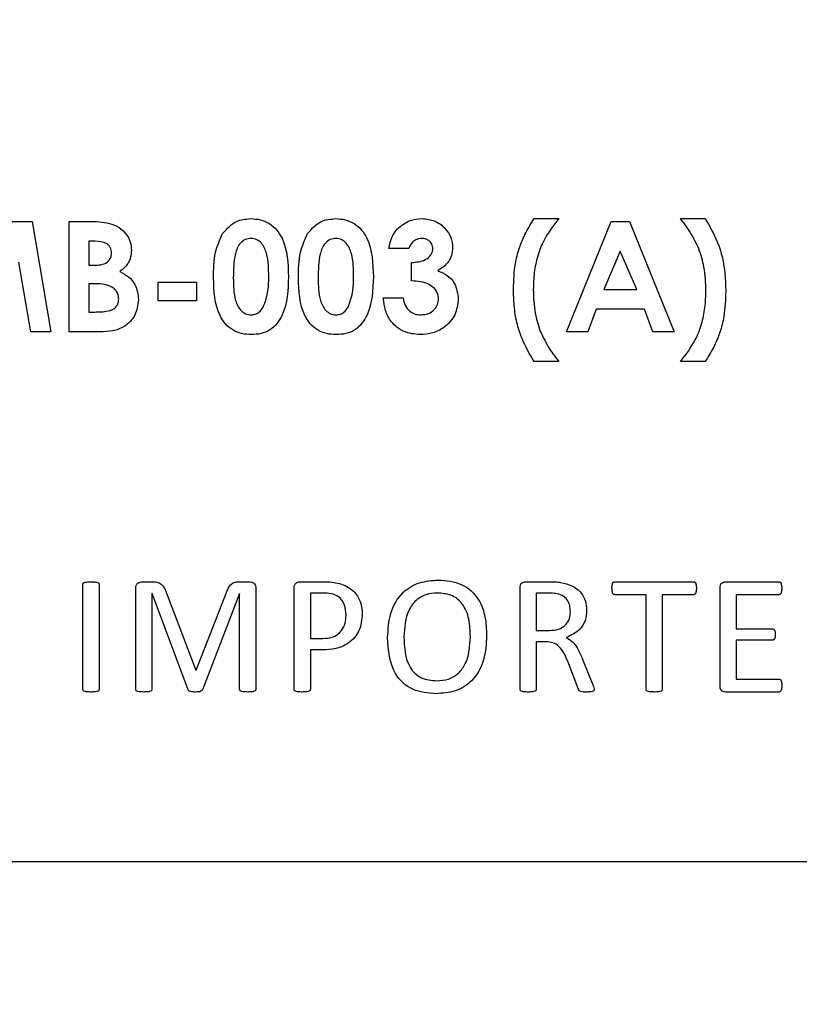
# Model space of a CAD drawing. Header units: inches. Extents: x 0.6 to 33.8, y 0 to 21.7.
# Tile 54 of 210: x 11.598 to 11.69, y 16.4108 to 16.5269. Entities that reach past the tile are written whole.
import ezdxf

# ---------------------------------------------------------------- set-up
doc = ezdxf.new("R2010")
doc.units = ezdxf.units.IN
doc.header["$MEASUREMENT"] = 0
doc.layers.add('FORMAT', color=7, linetype='Continuous')
doc.styles.add('SLDTEXTSTYLE3', font='TXT', dxfattribs={"width": 0.75})
doc.dimstyles.new('SLDDIMSTYLE0', dxfattribs={"dimtxt": 0.125, "dimasz": 0.13, "dimexe": 0, "dimexo": 0.0625, "dimgap": 0.03125, "dimtad": 0, "dimtih": 1, "dimtoh": 1, "dimdec": 1, "dimlfac": 4, "dimrnd": 1e-09, "dimzin": 12, "dimdsep": 46, "dimtxsty": 'SLDTEXTSTYLE3', "dimsah": 1, "dimcen": 0.09, "dimadec": 0, "dimazin": 3, "dimtfac": 1, "dimtdec": 1, "dimtofl": 0, "dimtmove": 0, "dimatfit": 3, "dimfxl": 1, "dimfrac": 2, "dimtolj": 1, "dimtzin": 12, "dimarcsym": 0})

# ---------------------------------------------------------------- blocks, each defined once
blk = doc.blocks.new('_D_1')
at = {"layer": 'FORMAT'}
for p, q in [((6.1417466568, 17.3401102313), (2.5481797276, 17.3401102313)), ((2.6731797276, 17.3401102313), (2.6731797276, 11.0747332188)), ((2.4884575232, 11.0493425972), (2.4503715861, 11.0493425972)), ((2.4503715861, 11.0493425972), (2.4503715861, 10.8509050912)), ((2.8579019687, 11.0493425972), (2.8959879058, 11.0493425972)), ((2.8959879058, 11.0493425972), (2.8959879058, 10.8509050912)), ((2.4503715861, 10.8509050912), (2.4884575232, 10.8509050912)), ((2.8959879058, 10.8509050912), (2.8579019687, 10.8509050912)), ((2.6731797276, 4.3985055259), (2.6731797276, 10.6638825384)), ((13.1545117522, 4.3985055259), (2.5481797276, 4.3985055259))]:
    blk.add_line(p, q, dxfattribs=at)
for points in [[(2.6731797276, 17.3401102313), (2.6531797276, 17.2101102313), (2.6931797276, 17.2101102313)], [(2.6731797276, 4.3985055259), (2.6931797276, 4.5285055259), (2.6531797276, 4.5285055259)]]:
    blk.add_solid(points, dxfattribs=at)
at = {"layer": 'FORMAT', "char_height": 0.125, "attachment_point": 1, "style": 'SLDTEXTSTYLE3'}
for s, insert in [('1315', (2.4884575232, 11.0120385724)), ('51.8', (2.5115477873, 10.8250159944))]:
    blk.add_mtext(s, dxfattribs=dict(at, insert=insert))

msp = doc.modelspace()

# ---------------------------------------------------------------- linework, layer by layer
at = {"color": 7, "linetype": 'Continuous'}
for p, q in [((11.5971148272, 16.5031310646), (11.5995171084, 16.5031310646)), ((11.5995171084, 16.5031310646), (11.6017185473, 16.4901102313)), ((11.6038886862, 16.5031310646), (11.6059753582, 16.5031310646)), ((11.6038886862, 16.4901102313), (11.6038886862, 16.5031310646)), ((11.6587290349, 16.5034649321), (11.6616477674, 16.5034649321)), ((11.6625659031, 16.4901102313), (11.6678269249, 16.5031310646)), ((11.6678269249, 16.5031310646), (11.6699944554, 16.5031310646)), ((11.6699944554, 16.5031310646), (11.6752528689, 16.4901102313)), ((11.6760040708, 16.5034649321), (11.6789228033, 16.5034649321)), ((11.6069587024, 16.5007939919), (11.6062257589, 16.5007939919)), ((11.6062257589, 16.5007939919), (11.6062257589, 16.497956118)), ((11.6439527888, 16.4999593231), (11.6416157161, 16.4999593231)), ((11.668909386, 16.4996384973), (11.6669583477, 16.4951182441)), ((11.6708604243, 16.4951182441), (11.668909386, 16.4996384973)), ((11.5993527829, 16.4901102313), (11.5979625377, 16.4983343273)), ((11.6442866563, 16.4961198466), (11.6442866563, 16.4982899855)), ((11.6062257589, 16.497956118), (11.6068465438, 16.497956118)), ((11.6144055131, 16.4959529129), (11.6189127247, 16.4959529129)), ((11.6144055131, 16.493782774), (11.6144055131, 16.4959529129)), ((11.6189127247, 16.4959529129), (11.6189127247, 16.493782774)), ((11.6062257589, 16.4957859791), (11.6062257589, 16.4924473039)), ((11.6067839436, 16.4957859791), (11.6062257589, 16.4957859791)), ((11.6669583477, 16.4951182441), (11.6708604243, 16.4951182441)), ((11.6189127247, 16.493782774), (11.6144055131, 16.493782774)), ((11.6409479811, 16.4941166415), (11.6432850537, 16.4941166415)), ((11.6062257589, 16.4924473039), (11.6068987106, 16.4924473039)), ((11.6660715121, 16.4927811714), (11.6650594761, 16.4901102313)), ((11.6717446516, 16.4927811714), (11.6660715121, 16.4927811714)), ((11.6727566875, 16.4901102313), (11.6717446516, 16.4927811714)), ((11.6017185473, 16.4901102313), (11.5993527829, 16.4901102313)), ((11.6075507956, 16.4901102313), (11.6038886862, 16.4901102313)), ((11.6650594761, 16.4901102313), (11.6625659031, 16.4901102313)), ((11.6752528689, 16.4901102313), (11.6727566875, 16.4901102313)), ((11.6616477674, 16.4866046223), (11.6587290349, 16.4866046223)), ((11.6789228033, 16.4866046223), (11.6760040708, 16.4866046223)), ((11.6054982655, 16.4479303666), (11.6054982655, 16.4603109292)), ((11.6074130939, 16.4603109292), (11.6074130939, 16.4479303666)), ((11.6117406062, 16.4479303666), (11.6117406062, 16.4598501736)), ((11.6125065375, 16.4606310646), (11.6136314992, 16.4606310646)), ((11.6239386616, 16.4606310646), (11.6251204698, 16.4606310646)), ((11.6259103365, 16.4598501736), (11.6259103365, 16.4479303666)), ((11.6304293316, 16.4479303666), (11.6304293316, 16.4598890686)), ((11.6311174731, 16.4606310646), (11.6339179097, 16.4606310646)), ((11.6570837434, 16.4479303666), (11.6570837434, 16.4599309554)), ((11.6577240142, 16.4606310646), (11.6604705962, 16.4606310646)), ((11.6682717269, 16.4606310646), (11.6775287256, 16.4606310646)), ((11.6806744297, 16.4483133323), (11.6806744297, 16.4599279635)), ((11.68132966, 16.4606310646), (11.6876037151, 16.4606310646)), ((11.6136674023, 16.4592188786), (11.6136554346, 16.4592188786)), ((11.6136554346, 16.4592188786), (11.6136554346, 16.4479303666)), ((11.6179159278, 16.447879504), (11.6136674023, 16.4592188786)), ((11.6152411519, 16.459577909), (11.6188254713, 16.4501952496)), ((11.618876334, 16.4501952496), (11.6225204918, 16.4595479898)), ((11.6239745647, 16.4592188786), (11.6196123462, 16.447879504)), ((11.6239955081, 16.4592188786), (11.6239745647, 16.4592188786)), ((11.6239955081, 16.4479303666), (11.6239955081, 16.4592188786)), ((11.6338580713, 16.4592906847), (11.6323441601, 16.4592906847)), ((11.6323441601, 16.4592906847), (11.6323441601, 16.4539291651)), ((11.6603479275, 16.4592906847), (11.6589985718, 16.4592906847)), ((11.6589985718, 16.4592906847), (11.6589985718, 16.4548865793)), ((11.671942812, 16.4590992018), (11.6682657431, 16.4590992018)), ((11.671942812, 16.4479273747), (11.671942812, 16.4590992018)), ((11.6775347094, 16.4590992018), (11.6738576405, 16.4590992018)), ((11.6738576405, 16.4590992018), (11.6738576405, 16.4479273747)), ((11.6876126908, 16.4590992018), (11.6825892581, 16.4590992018)), ((11.6825892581, 16.4590992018), (11.6825892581, 16.4550780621)), ((11.6589985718, 16.4548865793), (11.6605633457, 16.4548865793)), ((11.6825892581, 16.4550780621), (11.6868497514, 16.4550780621)), ((11.6323441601, 16.4539291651), (11.6338221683, 16.4539291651)), ((11.6589985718, 16.4535461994), (11.6589985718, 16.4479363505)), ((11.6601115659, 16.4535461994), (11.6589985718, 16.4535461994)), ((11.6868497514, 16.4537376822), (11.6825892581, 16.4537376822)), ((11.6825892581, 16.4537376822), (11.6825892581, 16.449142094)), ((11.6337892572, 16.4525887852), (11.6323441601, 16.4525887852)), ((11.6323441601, 16.4525887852), (11.6323441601, 16.4479303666)), ((11.6639382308, 16.4480291), (11.6627384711, 16.4511317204)), ((11.6644229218, 16.4515625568), (11.6655957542, 16.4486753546)), ((11.6188254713, 16.4501952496), (11.618876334, 16.4501952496)), ((11.6825892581, 16.449142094), (11.6876096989, 16.449142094)), ((11.6875977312, 16.4476102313), (11.6813206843, 16.4476102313)), ((11.3706560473, 16.4276102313), (11.9156560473, 16.4276102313))]:
    msp.add_line(p, q, dxfattribs=at)
for points, knots in [([(11.60597535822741, 16.50313106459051), (11.60647534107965, 16.50313082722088), (11.60736773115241, 16.50313040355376), (11.60824492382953, 16.50296962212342), (11.60863064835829, 16.50289892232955)], [0, 0, 0, 0, 0.5602738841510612, 1, 1, 1, 1]), ([(11.60863064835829, 16.50289892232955), (11.60902423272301, 16.50276370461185), (11.60981076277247, 16.50249348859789), (11.6106575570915, 16.50167012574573), (11.61116141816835, 16.50071284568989), (11.61120964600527, 16.50006105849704), (11.61123377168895, 16.49973500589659)], [0, 0, 0, 0, 0.2801281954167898, 0.5598018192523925, 0.7797935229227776, 0.9999999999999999, 0.9999999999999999, 0.9999999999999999, 0.9999999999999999]), ([(11.62198534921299, 16.50169386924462), (11.62248375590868, 16.5022641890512), (11.62337585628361, 16.50328500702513), (11.6247112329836, 16.50340984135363), (11.62530054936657, 16.50346493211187)], [0, 0, 0, 0, 0.5586890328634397, 1, 1, 1, 1]), ([(11.62530054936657, 16.50346493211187), (11.62568699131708, 16.50344129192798), (11.62645930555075, 16.503394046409), (11.62754096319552, 16.50292508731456), (11.62842232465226, 16.50215557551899), (11.62964226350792, 16.50016282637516), (11.62970960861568, 16.49819098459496), (11.62976341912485, 16.49661543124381)], [0, 0, 0, 0, 0.1254137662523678, 0.2506426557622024, 0.3758476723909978, 0.5012859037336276, 1, 1, 1, 1]), ([(11.63200137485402, 16.50169386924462), (11.6324997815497, 16.5022641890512), (11.63339188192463, 16.50328500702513), (11.63472725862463, 16.50340984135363), (11.63531657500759, 16.50346493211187)], [0, 0, 0, 0, 0.5586890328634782, 1, 1, 1, 1]), ([(11.63531657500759, 16.50346493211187), (11.63570301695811, 16.50344129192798), (11.63647533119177, 16.503394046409), (11.63755698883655, 16.50292508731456), (11.63843835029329, 16.50215557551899), (11.63965828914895, 16.50016282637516), (11.6397256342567, 16.49819098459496), (11.63977944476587, 16.49661543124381)], [0, 0, 0, 0, 0.125413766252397, 0.2506426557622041, 0.3758476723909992, 0.5012859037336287, 1, 1, 1, 1]), ([(11.64261471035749, 16.50225466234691), (11.64308509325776, 16.50264772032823), (11.64392677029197, 16.50335103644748), (11.64501267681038, 16.50343006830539), (11.64549170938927, 16.50346493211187)], [0, 0, 0, 0, 0.5588638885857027, 1, 1, 1, 1]), ([(11.64549170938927, 16.50346493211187), (11.64601283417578, 16.5034128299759), (11.6470546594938, 16.50330866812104), (11.64824038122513, 16.50240287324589), (11.64900602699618, 16.50127761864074), (11.64908717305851, 16.50045954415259), (11.64912773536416, 16.50005061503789)], [0, 0, 0, 0, 0.2798980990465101, 0.5595683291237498, 0.7798423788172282, 1, 1, 1, 1]), ([(11.65630588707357, 16.49517301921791), (11.65634083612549, 16.49616959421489), (11.65639840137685, 16.49781107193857), (11.65695975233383, 16.50003430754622), (11.65771625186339, 16.50181889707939), (11.65839140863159, 16.50291620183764), (11.65872903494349, 16.50346493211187)], [0, 0, 0, 0, 0.3399175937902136, 0.5598847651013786, 0.7799111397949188, 1, 1, 1, 1]), ([(11.66164776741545, 16.50346493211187), (11.66101653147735, 16.50264474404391), (11.65997632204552, 16.50129316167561), (11.65911391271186, 16.49907274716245), (11.65870548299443, 16.49710527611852), (11.65866380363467, 16.49577024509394), (11.65864295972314, 16.49510259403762)], [0, 0, 0, 0, 0.3396413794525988, 0.5596927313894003, 0.7798016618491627, 1, 1, 1, 1]), ([(11.67818203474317, 16.49989933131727), (11.67784347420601, 16.50060673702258), (11.67723857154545, 16.50187065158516), (11.6763814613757, 16.50297755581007), (11.67600407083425, 16.50346493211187)], [0, 0, 0, 0, 0.559694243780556, 1, 1, 1, 1]), ([(11.67892280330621, 16.50346493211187), (11.67943423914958, 16.50257438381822), (11.68027661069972, 16.50110758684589), (11.68099504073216, 16.49885746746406), (11.68130066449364, 16.49688592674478), (11.68133085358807, 16.49555975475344), (11.68134595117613, 16.49489653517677)], [0, 0, 0, 0, 0.3399167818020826, 0.5598673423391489, 0.7798893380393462, 1, 1, 1, 1]), ([(11.62091592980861, 16.49649283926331), (11.62092430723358, 16.49750836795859), (11.62093923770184, 16.49931827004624), (11.62166625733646, 16.50096924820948), (11.62198534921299, 16.50169386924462)], [0, 0, 0, 0, 0.5610959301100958, 1, 1, 1, 1]), ([(11.63093195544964, 16.49649283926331), (11.63094033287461, 16.49750836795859), (11.63095526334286, 16.49931827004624), (11.63168228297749, 16.50096924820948), (11.63200137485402, 16.50169386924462)], [0, 0, 0, 0, 0.5610959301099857, 1, 1, 1, 1]), ([(11.6416157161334, 16.49995932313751), (11.64170200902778, 16.50043387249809), (11.64185606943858, 16.50128109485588), (11.6423829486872, 16.5019572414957), (11.64261471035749, 16.50225466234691)], [0, 0, 0, 0, 0.5601237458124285, 1, 1, 1, 1]), ([(11.60889669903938, 16.49942200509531), (11.60886850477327, 16.49964783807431), (11.60882610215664, 16.49998747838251), (11.60853818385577, 16.50034038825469), (11.60799207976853, 16.50073582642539), (11.60741748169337, 16.50076816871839), (11.60695870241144, 16.50079399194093)], [0, 0, 0, 0, 0.2495844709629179, 0.3753612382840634, 0.5012664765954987, 1, 1, 1, 1]), ([(11.62535793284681, 16.5011278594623), (11.62512039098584, 16.50110050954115), (11.62464555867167, 16.50104583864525), (11.62385704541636, 16.50045318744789), (11.62327689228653, 16.49882890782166), (11.62326257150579, 16.4974129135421), (11.62325300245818, 16.49646675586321)], [0, 0, 0, 0, 0.1248971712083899, 0.2496621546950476, 0.498629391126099, 1, 1, 1, 1]), ([(11.62742634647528, 16.49661543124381), (11.62742153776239, 16.49753733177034), (11.62741434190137, 16.49891688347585), (11.62676739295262, 16.50042433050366), (11.62604828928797, 16.50104326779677), (11.62558791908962, 16.50109967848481), (11.62535793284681, 16.5011278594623)], [0, 0, 0, 0, 0.5014483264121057, 0.7503780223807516, 0.8752968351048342, 1, 1, 1, 1]), ([(11.63537395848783, 16.5011278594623), (11.63513641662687, 16.50110050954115), (11.63466158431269, 16.50104583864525), (11.63387307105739, 16.50045318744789), (11.63329291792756, 16.49882890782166), (11.63327859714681, 16.4974129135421), (11.63326902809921, 16.49646675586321)], [0, 0, 0, 0, 0.1248971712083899, 0.2496621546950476, 0.498629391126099, 1, 1, 1, 1]), ([(11.6374423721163, 16.49661543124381), (11.63743756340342, 16.49753733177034), (11.63743036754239, 16.49891688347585), (11.63678341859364, 16.50042433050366), (11.636064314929, 16.50104326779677), (11.63560394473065, 16.50109967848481), (11.63537395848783, 16.5011278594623)], [0, 0, 0, 0, 0.5014483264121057, 0.7503780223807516, 0.8752968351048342, 1, 1, 1, 1]), ([(11.64547605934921, 16.5011278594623), (11.64528465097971, 16.50110693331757), (11.64490166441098, 16.50106506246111), (11.64430078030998, 16.50068288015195), (11.64408453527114, 16.5002332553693), (11.64395278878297, 16.49995932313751)], [0, 0, 0, 0, 0.2807862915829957, 0.5618217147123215, 1, 1, 1, 1]), ([(11.64679066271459, 16.49990193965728), (11.64676906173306, 16.50009131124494), (11.64672585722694, 16.50047007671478), (11.64635940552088, 16.50087938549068), (11.64592161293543, 16.50110245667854), (11.64562466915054, 16.50111938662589), (11.64547605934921, 16.5011278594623)], [0, 0, 0, 0, 0.2794829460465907, 0.5589987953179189, 0.7792945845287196, 1, 1, 1, 1]), ([(11.60684654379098, 16.49795611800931), (11.60711270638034, 16.49796588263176), (11.6076434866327, 16.49798535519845), (11.60835434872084, 16.49825031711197), (11.60883288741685, 16.49878870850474), (11.60887541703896, 16.49921079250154), (11.60889669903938, 16.49942200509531)], [0, 0, 0, 0, 0.2810899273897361, 0.560548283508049, 0.7800965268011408, 1, 1, 1, 1]), ([(11.61123377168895, 16.49973500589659), (11.61121460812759, 16.49945806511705), (11.61117629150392, 16.49890433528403), (11.61076033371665, 16.4979794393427), (11.61021543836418, 16.49751154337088), (11.60988265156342, 16.49722578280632)], [0, 0, 0, 0, 0.2803053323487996, 0.5604570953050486, 1, 1, 1, 1]), ([(11.64428665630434, 16.49828998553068), (11.64484484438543, 16.4983342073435), (11.64568147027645, 16.49840048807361), (11.64646673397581, 16.4990077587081), (11.6467472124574, 16.49949014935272), (11.64677618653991, 16.49976474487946), (11.64679066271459, 16.49990193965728)], [0, 0, 0, 0, 0.5000229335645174, 0.7494465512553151, 0.8748172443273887, 1, 1, 1, 1]), ([(11.64912773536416, 16.50005061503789), (11.64909932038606, 16.49973253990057), (11.64904250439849, 16.49909654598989), (11.64849693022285, 16.49805765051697), (11.64780659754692, 16.49760095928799), (11.64738536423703, 16.49732229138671)], [0, 0, 0, 0, 0.2805770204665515, 0.5610161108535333, 1, 1, 1, 1]), ([(11.67900887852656, 16.49496696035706), (11.67897887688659, 16.49591003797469), (11.67892530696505, 16.49759396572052), (11.67840912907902, 16.49919496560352), (11.67818203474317, 16.49989933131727)], [0, 0, 0, 0, 0.5600463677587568, 1, 1, 1, 1]), ([(11.60988265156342, 16.49722578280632), (11.61022922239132, 16.49703319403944), (11.61092129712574, 16.49664860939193), (11.61187479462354, 16.49553705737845), (11.61199508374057, 16.49450727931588), (11.61206844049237, 16.49387928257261)], [0, 0, 0, 0, 0.2812828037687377, 0.5616996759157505, 1, 1, 1, 1]), ([(11.64738536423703, 16.49732229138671), (11.64776746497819, 16.49716385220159), (11.64853121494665, 16.49684716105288), (11.64955796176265, 16.49570750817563), (11.64970552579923, 16.49464131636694), (11.6497954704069, 16.49399144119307)], [0, 0, 0, 0, 0.2810579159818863, 0.5617837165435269, 0.9999999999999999, 0.9999999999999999, 0.9999999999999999, 0.9999999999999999]), ([(11.62536836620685, 16.4897763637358), (11.62498684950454, 16.48979761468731), (11.62422445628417, 16.48984008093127), (11.62314231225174, 16.49027291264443), (11.62226980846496, 16.49103334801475), (11.6210342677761, 16.49298096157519), (11.62096848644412, 16.49493313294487), (11.62091592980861, 16.49649283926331)], [0, 0, 0, 0, 0.1254733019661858, 0.2507360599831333, 0.3759944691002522, 0.501444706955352, 0.9999999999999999, 0.9999999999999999, 0.9999999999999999, 0.9999999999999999]), ([(11.62325300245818, 16.49646675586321), (11.62325823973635, 16.49556431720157), (11.62326607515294, 16.49421419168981), (11.62394969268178, 16.49275145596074), (11.62468378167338, 16.49218944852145), (11.62513322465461, 16.49213877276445), (11.62535793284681, 16.49211343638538)], [0, 0, 0, 0, 0.5014091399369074, 0.7501510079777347, 0.8750828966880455, 1, 1, 1, 1]), ([(11.62976341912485, 16.49661543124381), (11.62970656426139, 16.49504947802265), (11.62963541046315, 16.49308968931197), (11.62845762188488, 16.49109079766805), (11.6276083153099, 16.4902896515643), (11.62652059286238, 16.48983976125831), (11.62575272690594, 16.4897975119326), (11.62536836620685, 16.4897763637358)], [0, 0, 0, 0, 0.4988087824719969, 0.6242586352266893, 0.7494299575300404, 0.8745754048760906, 1, 1, 1, 1]), ([(11.62678469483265, 16.49300809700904), (11.6270129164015, 16.49366168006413), (11.62742160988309, 16.49483210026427), (11.62742489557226, 16.4960691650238), (11.62742634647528, 16.49661543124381)], [0, 0, 0, 0, 0.5584174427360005, 1, 1, 1, 1]), ([(11.63538439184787, 16.4897763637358), (11.63500287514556, 16.48979761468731), (11.6342404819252, 16.48984008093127), (11.63315833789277, 16.49027291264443), (11.63228583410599, 16.49103334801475), (11.63105029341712, 16.49298096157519), (11.63098451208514, 16.49493313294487), (11.63093195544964, 16.49649283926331)], [0, 0, 0, 0, 0.1254733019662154, 0.2507360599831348, 0.3759944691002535, 0.501444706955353, 1, 1, 1, 1]), ([(11.63326902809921, 16.49646675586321), (11.63327426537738, 16.49556431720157), (11.63328210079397, 16.49421419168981), (11.63396571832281, 16.49275145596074), (11.63469980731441, 16.49218944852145), (11.63514925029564, 16.49213877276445), (11.63537395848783, 16.49211343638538)], [0, 0, 0, 0, 0.5014091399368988, 0.7501510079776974, 0.8750828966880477, 1, 1, 1, 1]), ([(11.63977944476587, 16.49661543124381), (11.63972258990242, 16.49504947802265), (11.63965143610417, 16.49308968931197), (11.63847364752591, 16.49109079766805), (11.63762434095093, 16.4902896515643), (11.6365366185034, 16.48983976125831), (11.63576875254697, 16.4897975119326), (11.63538439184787, 16.4897763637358)], [0, 0, 0, 0, 0.4988087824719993, 0.6242586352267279, 0.7494299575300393, 0.8745754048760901, 1, 1, 1, 1]), ([(11.63680072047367, 16.49300809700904), (11.63702894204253, 16.49366168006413), (11.63743763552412, 16.49483210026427), (11.63744092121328, 16.4960691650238), (11.6374423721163, 16.49661543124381)], [0, 0, 0, 0, 0.5584174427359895, 1, 1, 1, 1]), ([(11.64745839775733, 16.49401491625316), (11.64744321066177, 16.49419176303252), (11.64741284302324, 16.49454538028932), (11.64707318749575, 16.49517694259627), (11.64608138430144, 16.49598462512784), (11.64500432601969, 16.4960657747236), (11.64428665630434, 16.49611984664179)], [0, 0, 0, 0, 0.1255148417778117, 0.2509755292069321, 0.5009070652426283, 1, 1, 1, 1]), ([(11.6097313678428, 16.49397057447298), (11.60972036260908, 16.49413362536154), (11.60969836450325, 16.49445954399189), (11.60948009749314, 16.49490881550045), (11.60913493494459, 16.4952605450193), (11.60828105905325, 16.4957513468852), (11.60744905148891, 16.49577059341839), (11.60678394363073, 16.49578597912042)], [0, 0, 0, 0, 0.1252079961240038, 0.2502753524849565, 0.3754995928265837, 0.5007736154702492, 1, 1, 1, 1]), ([(11.65872903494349, 16.48660462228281), (11.65821699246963, 16.48749488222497), (11.65737362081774, 16.48896120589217), (11.65665331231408, 16.4912112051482), (11.65635198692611, 16.49318360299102), (11.65632125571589, 16.49450979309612), (11.65630588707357, 16.49517301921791)], [0, 0, 0, 0, 0.3399167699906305, 0.5598679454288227, 0.779890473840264, 1, 1, 1, 1]), ([(11.65864295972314, 16.49510259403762), (11.65867309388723, 16.49415812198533), (11.65872690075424, 16.49247169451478), (11.65924282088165, 16.49086796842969), (11.65946980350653, 16.49016239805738)], [0, 0, 0, 0, 0.5600430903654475, 1, 1, 1, 1]), ([(11.67600407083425, 16.48660462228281), (11.67663611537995, 16.48742439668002), (11.67767767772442, 16.48877532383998), (11.67853674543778, 16.49099710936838), (11.67894778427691, 16.49296403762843), (11.67898851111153, 16.494299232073), (11.67900887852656, 16.49496696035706)], [0, 0, 0, 0, 0.3396359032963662, 0.5596946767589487, 0.7798041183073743, 1, 1, 1, 1]), ([(11.68134595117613, 16.49489653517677), (11.68131135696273, 16.49389985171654), (11.68125437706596, 16.49225822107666), (11.68069150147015, 16.49003543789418), (11.67993719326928, 16.48824987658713), (11.67926097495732, 16.48715310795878), (11.67892280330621, 16.48660462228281)], [0, 0, 0, 0, 0.3399230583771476, 0.5598849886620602, 0.7799018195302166, 1, 1, 1, 1]), ([(11.6068987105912, 16.49244730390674), (11.60751155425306, 16.49245377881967), (11.60827775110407, 16.49246187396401), (11.60913481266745, 16.49279419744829), (11.60948302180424, 16.49310013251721), (11.60970087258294, 16.49351395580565), (11.60972119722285, 16.49381828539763), (11.6097313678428, 16.49397057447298)], [0, 0, 0, 0, 0.5000367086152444, 0.6251619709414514, 0.7501290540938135, 0.8749624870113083, 1, 1, 1, 1]), ([(11.61206844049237, 16.49387928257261), (11.61197846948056, 16.49326022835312), (11.61179850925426, 16.4920219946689), (11.61053969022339, 16.49069149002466), (11.60901344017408, 16.49015503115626), (11.60803915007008, 16.49012518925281), (11.60755079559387, 16.49011023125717)], [0, 0, 0, 0, 0.2792124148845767, 0.5584813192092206, 0.7786925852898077, 1, 1, 1, 1]), ([(11.64528043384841, 16.4897763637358), (11.64463674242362, 16.48983812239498), (11.64335120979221, 16.48996146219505), (11.6418973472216, 16.49113518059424), (11.64112145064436, 16.49261313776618), (11.6410058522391, 16.49361505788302), (11.64094798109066, 16.49411664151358)], [0, 0, 0, 0, 0.2798359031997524, 0.558867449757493, 0.7791591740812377, 0.9999999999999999, 0.9999999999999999, 0.9999999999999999, 0.9999999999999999]), ([(11.64328505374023, 16.49411664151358), (11.64334847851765, 16.49382083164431), (11.64347495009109, 16.49323097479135), (11.64399300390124, 16.49253354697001), (11.64469595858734, 16.49216220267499), (11.64517067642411, 16.49212970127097), (11.64540824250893, 16.49211343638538)], [0, 0, 0, 0, 0.2804784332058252, 0.5592853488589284, 0.7794503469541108, 1, 1, 1, 1]), ([(11.6497954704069, 16.49399144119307), (11.64971373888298, 16.49334510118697), (11.64955018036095, 16.49205166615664), (11.64829538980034, 16.49065702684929), (11.64680448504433, 16.48988060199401), (11.64578872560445, 16.48981112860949), (11.64528043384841, 16.4897763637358)], [0, 0, 0, 0, 0.2792876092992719, 0.558901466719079, 0.7792718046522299, 1, 1, 1, 1]), ([(11.64540824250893, 16.49211343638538), (11.64570119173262, 16.49214043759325), (11.64628671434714, 16.49219440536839), (11.64696836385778, 16.492686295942), (11.64739242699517, 16.49332546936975), (11.64743640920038, 16.49378511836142), (11.64745839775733, 16.49401491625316)], [0, 0, 0, 0, 0.2800639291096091, 0.5597685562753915, 0.7799097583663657, 1, 1, 1, 1]), ([(11.62535793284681, 16.49211343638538), (11.62552326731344, 16.49212669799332), (11.62585388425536, 16.49215321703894), (11.62638749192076, 16.4924447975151), (11.62663409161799, 16.49279451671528), (11.62678469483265, 16.49300809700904)], [0, 0, 0, 0, 0.2802664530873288, 0.5604447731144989, 1, 1, 1, 1]), ([(11.63537395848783, 16.49211343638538), (11.63553929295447, 16.49212669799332), (11.63586990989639, 16.49215321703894), (11.63640351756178, 16.4924447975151), (11.63665011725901, 16.49279451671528), (11.63680072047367, 16.49300809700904)], [0, 0, 0, 0, 0.2802664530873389, 0.5604447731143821, 0.9999999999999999, 0.9999999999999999, 0.9999999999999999, 0.9999999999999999]), ([(11.65946980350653, 16.49016239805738), (11.65980793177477, 16.48945608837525), (11.66041206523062, 16.48819412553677), (11.66127000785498, 16.48709054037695), (11.66164776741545, 16.48660462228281)], [0, 0, 0, 0, 0.5596913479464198, 1, 1, 1, 1]), ([(11.60549826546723, 16.46031092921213), (11.6055002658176, 16.46033375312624), (11.60550426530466, 16.46037938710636), (11.60553387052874, 16.46044311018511), (11.60558492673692, 16.46049070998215), (11.60570746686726, 16.46055295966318), (11.60600160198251, 16.46061115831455), (11.60627403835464, 16.46062310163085), (11.60645567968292, 16.4606310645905)], [0, 0, 0, 0, 0.0625996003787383, 0.1251612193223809, 0.1877311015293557, 0.2504557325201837, 0.5002568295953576, 1, 1, 1, 1]), ([(11.60645567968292, 16.4606310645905), (11.60663798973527, 16.46062407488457), (11.60691148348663, 16.46061358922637), (11.6072076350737, 16.46055798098), (11.60733037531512, 16.46049496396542), (11.60739568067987, 16.46042692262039), (11.607406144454, 16.46035722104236), (11.60741309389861, 16.46031092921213)], [0, 0, 0, 0, 0.5003882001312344, 0.7506609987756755, 0.8131282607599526, 0.8758904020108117, 0.9999999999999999, 0.9999999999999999, 0.9999999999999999, 0.9999999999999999]), ([(11.61174060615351, 16.45985017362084), (11.61174683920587, 16.45996716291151), (11.61175924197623, 16.46019995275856), (11.61196596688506, 16.46046834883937), (11.61223423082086, 16.46060673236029), (11.61241574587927, 16.46062295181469), (11.61250653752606, 16.4606310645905)], [0, 0, 0, 0, 0.280664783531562, 0.5584777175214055, 0.7791558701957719, 1, 1, 1, 1]), ([(11.61363149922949, 16.4606310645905), (11.61382698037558, 16.46062434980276), (11.61421695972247, 16.46061095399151), (11.61473947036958, 16.46039942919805), (11.61507132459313, 16.46000627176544), (11.61518446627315, 16.45972088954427), (11.61524115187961, 16.45957790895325)], [0, 0, 0, 0, 0.2806292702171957, 0.5598474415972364, 0.7794772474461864, 1, 1, 1, 1]), ([(11.62252049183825, 16.45954798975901), (11.62259263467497, 16.45971292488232), (11.62273658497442, 16.46004202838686), (11.62307480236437, 16.46043225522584), (11.62351408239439, 16.46061219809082), (11.6237969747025, 16.46062476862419), (11.62393866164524, 16.4606310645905)], [0, 0, 0, 0, 0.280624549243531, 0.5599445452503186, 0.7795977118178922, 1, 1, 1, 1]), ([(11.62512046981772, 16.4606310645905), (11.62523887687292, 16.46062257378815), (11.62547486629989, 16.46060565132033), (11.62575407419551, 16.4604037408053), (11.62589309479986, 16.46012752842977), (11.62590459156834, 16.4599425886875), (11.62591033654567, 16.45985017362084)], [0, 0, 0, 0, 0.2805320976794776, 0.559110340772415, 0.7796858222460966, 1, 1, 1, 1]), ([(11.6304293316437, 16.45988906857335), (11.63043420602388, 16.45999697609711), (11.63044391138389, 16.46021183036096), (11.63061954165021, 16.46047044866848), (11.63086522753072, 16.4606074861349), (11.63103338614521, 16.46062320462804), (11.63111747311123, 16.4606310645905)], [0, 0, 0, 0, 0.2805536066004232, 0.5586092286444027, 0.7792845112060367, 1, 1, 1, 1]), ([(11.63391790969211, 16.4606310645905), (11.63454827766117, 16.46060477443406), (11.63580473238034, 16.46055237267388), (11.63741500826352, 16.45970744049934), (11.63834228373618, 16.45831473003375), (11.63842846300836, 16.45732624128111), (11.63847161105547, 16.456831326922)], [0, 0, 0, 0, 0.2810589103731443, 0.5602089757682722, 0.7798064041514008, 1, 1, 1, 1]), ([(11.64145874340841, 16.45404884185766), (11.64151588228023, 16.45500891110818), (11.64162975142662, 16.45692218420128), (11.64297839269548, 16.45936135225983), (11.64517153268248, 16.4606677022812), (11.64668066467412, 16.46077087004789), (11.6474365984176, 16.46082254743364)], [0, 0, 0, 0, 0.2808536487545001, 0.5596989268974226, 0.7794504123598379, 1, 1, 1, 1]), ([(11.6474365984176, 16.46082254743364), (11.64837395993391, 16.46074949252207), (11.65024106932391, 16.46060397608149), (11.65228643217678, 16.45874281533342), (11.65304106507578, 16.45645171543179), (11.65310645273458, 16.45499814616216), (11.65313919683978, 16.45427024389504)], [0, 0, 0, 0, 0.2801250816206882, 0.5579748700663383, 0.778647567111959, 1, 1, 1, 1]), ([(11.65708374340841, 16.45993095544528), (11.65708748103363, 16.46003201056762), (11.65709491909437, 16.4602331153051), (11.65725672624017, 16.46047823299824), (11.65748811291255, 16.46060470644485), (11.65764540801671, 16.46062228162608), (11.65772401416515, 16.4606310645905)], [0, 0, 0, 0, 0.2804071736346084, 0.5580242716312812, 0.7791284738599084, 1, 1, 1, 1]), ([(11.6604705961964, 16.4606310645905), (11.6607319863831, 16.46062664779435), (11.66119879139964, 16.46061876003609), (11.66166338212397, 16.46057328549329), (11.66186782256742, 16.46055327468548)], [0, 0, 0, 0, 0.5599558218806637, 1, 1, 1, 1]), ([(11.66186782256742, 16.46055327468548), (11.66232146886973, 16.46044850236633), (11.66322640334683, 16.46023950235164), (11.66428593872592, 16.45942920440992), (11.66485878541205, 16.45835087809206), (11.66490926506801, 16.45762141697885), (11.66493453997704, 16.45725617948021)], [0, 0, 0, 0, 0.2806135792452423, 0.5597684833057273, 0.7795783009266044, 1, 1, 1, 1]), ([(11.66792167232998, 16.45985316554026), (11.66792759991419, 16.46000980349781), (11.66793648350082, 16.46024455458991), (11.66802534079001, 16.46051460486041), (11.66815255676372, 16.46061986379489), (11.66823205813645, 16.46062733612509), (11.66827172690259, 16.4606310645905)], [0, 0, 0, 0, 0.500600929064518, 0.7502435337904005, 0.8753791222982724, 0.9999999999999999, 0.9999999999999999, 0.9999999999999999, 0.9999999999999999]), ([(11.66826574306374, 16.4590992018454), (11.6682273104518, 16.45910368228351), (11.66815053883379, 16.45911263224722), (11.66802507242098, 16.45921127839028), (11.66793738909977, 16.45947397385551), (11.66792796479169, 16.45970135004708), (11.66792167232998, 16.45985316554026)], [0, 0, 0, 0, 0.1251904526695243, 0.2500759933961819, 0.4992875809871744, 1, 1, 1, 1]), ([(11.6775287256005, 16.4606310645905), (11.6775685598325, 16.46062760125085), (11.67764845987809, 16.46062065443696), (11.6777741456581, 16.46051364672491), (11.6778745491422, 16.46024828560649), (11.67787708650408, 16.46001133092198), (11.67787878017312, 16.45985316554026)], [0, 0, 0, 0, 0.124474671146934, 0.2496729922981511, 0.4991626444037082, 1, 1, 1, 1]), ([(11.67787878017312, 16.45985316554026), (11.67787666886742, 16.45969992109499), (11.67787350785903, 16.45947048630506), (11.6777747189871, 16.4592121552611), (11.6776503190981, 16.45911254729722), (11.67757328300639, 16.45910365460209), (11.67753470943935, 16.4590992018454)], [0, 0, 0, 0, 0.5009366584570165, 0.7499932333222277, 0.8748164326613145, 1, 1, 1, 1]), ([(11.68067442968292, 16.45992796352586), (11.68067930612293, 16.46003010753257), (11.68068901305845, 16.46023343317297), (11.6808548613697, 16.46048021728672), (11.68109060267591, 16.46060556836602), (11.68124999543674, 16.46062256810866), (11.68132966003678, 16.4606310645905)], [0, 0, 0, 0, 0.2801634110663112, 0.5576871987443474, 0.7789317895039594, 1, 1, 1, 1]), ([(11.68760371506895, 16.4606310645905), (11.68764282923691, 16.46062556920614), (11.68772131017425, 16.46061454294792), (11.68785100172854, 16.46051355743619), (11.68793304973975, 16.46023909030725), (11.68794368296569, 16.46000581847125), (11.68795077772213, 16.45985017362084)], [0, 0, 0, 0, 0.1244970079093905, 0.249798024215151, 0.499446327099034, 1, 1, 1, 1]), ([(11.68795077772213, 16.45985017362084), (11.68794358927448, 16.45969962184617), (11.68793282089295, 16.45947409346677), (11.68784843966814, 16.45921437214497), (11.68772714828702, 16.45911232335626), (11.68765086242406, 16.45910357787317), (11.68761269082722, 16.4590992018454)], [0, 0, 0, 0, 0.5007328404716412, 0.7501038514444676, 0.8749580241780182, 1, 1, 1, 1]), ([(11.6365567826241, 16.45669669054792), (11.6365279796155, 16.45709865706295), (11.63647055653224, 16.45790003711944), (11.63577712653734, 16.45885822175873), (11.63480209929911, 16.45926243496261), (11.63417339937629, 16.45928124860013), (11.63385807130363, 16.45929068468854)], [0, 0, 0, 0, 0.2803301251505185, 0.5588798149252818, 0.7787536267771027, 0.9999999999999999, 0.9999999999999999, 0.9999999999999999, 0.9999999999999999]), ([(11.64732888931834, 16.45929068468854), (11.646868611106, 16.45926120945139), (11.64594936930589, 16.45920234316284), (11.64474090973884, 16.4584627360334), (11.6435376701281, 16.45682646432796), (11.64344122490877, 16.45525903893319), (11.64337357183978, 16.45415954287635)], [0, 0, 0, 0, 0.1872074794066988, 0.3738802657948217, 0.5607981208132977, 1, 1, 1, 1]), ([(11.65122436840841, 16.4541415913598), (11.65119576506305, 16.45482820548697), (11.65113875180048, 16.45619679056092), (11.65044702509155, 16.45805228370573), (11.6489616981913, 16.45917741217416), (11.64787408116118, 16.45925286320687), (11.64732888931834, 16.45929068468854)], [0, 0, 0, 0, 0.2813309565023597, 0.5607594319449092, 0.7798210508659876, 1, 1, 1, 1]), ([(11.66164342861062, 16.45915904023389), (11.66140400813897, 16.4592068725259), (11.6609760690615, 16.45929236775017), (11.6605400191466, 16.45929119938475), (11.66034792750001, 16.45929068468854)], [0, 0, 0, 0, 0.5594732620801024, 1, 1, 1, 1]), ([(11.66301971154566, 16.45709760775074), (11.66300582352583, 16.45734859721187), (11.66297808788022, 16.45784984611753), (11.66268696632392, 16.45850653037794), (11.66219959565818, 16.45895175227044), (11.66182894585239, 16.45908989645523), (11.66164342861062, 16.45915904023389)], [0, 0, 0, 0, 0.2803311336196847, 0.5598469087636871, 0.7796950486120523, 1, 1, 1, 1]), ([(11.63847161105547, 16.456831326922), (11.6384061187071, 16.45615797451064), (11.63827543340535, 16.45481434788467), (11.63697899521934, 16.45332982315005), (11.63536751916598, 16.45265997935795), (11.63431583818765, 16.45261253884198), (11.63378925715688, 16.45258878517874)], [0, 0, 0, 0, 0.2798471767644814, 0.5584150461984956, 0.7788965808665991, 0.9999999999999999, 0.9999999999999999, 0.9999999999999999, 0.9999999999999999]), ([(11.63382216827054, 16.4539291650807), (11.63423823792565, 16.45395527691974), (11.63506787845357, 16.45400734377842), (11.63603136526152, 16.45474634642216), (11.63648747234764, 16.45572536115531), (11.63653366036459, 16.45637265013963), (11.6365567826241, 16.45669669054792)], [0, 0, 0, 0, 0.280274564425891, 0.5588658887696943, 0.7791631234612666, 0.9999999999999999, 0.9999999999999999, 0.9999999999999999, 0.9999999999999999]), ([(11.66056334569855, 16.45488657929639), (11.66091453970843, 16.45490711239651), (11.66161495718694, 16.45494806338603), (11.6624910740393, 16.45546837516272), (11.6629597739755, 16.45627051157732), (11.66299970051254, 16.4568214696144), (11.66301971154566, 16.45709760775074)], [0, 0, 0, 0, 0.2806232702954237, 0.5596719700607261, 0.7793092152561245, 1, 1, 1, 1]), ([(11.66493453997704, 16.45725617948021), (11.66490515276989, 16.45685071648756), (11.66484646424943, 16.45604097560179), (11.66406174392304, 16.4547512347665), (11.66310283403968, 16.45430777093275), (11.66251706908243, 16.45403687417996)], [0, 0, 0, 0, 0.2807179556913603, 0.5606154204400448, 1, 1, 1, 1]), ([(11.64717330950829, 16.44741874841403), (11.64622697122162, 16.44748705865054), (11.64434254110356, 16.44762308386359), (11.64169174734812, 16.45007720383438), (11.64154722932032, 16.45254056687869), (11.64145874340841, 16.45404884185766)], [0, 0, 0, 0, 0.2811575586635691, 0.5598650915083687, 1, 1, 1, 1]), ([(11.64337357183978, 16.45415954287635), (11.64343043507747, 16.45287987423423), (11.6435016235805, 16.45127782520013), (11.64464891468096, 16.44979160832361), (11.64568715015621, 16.44907064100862), (11.64663150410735, 16.44899857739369), (11.64726007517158, 16.44895061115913)], [0, 0, 0, 0, 0.498646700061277, 0.6242682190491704, 0.7499093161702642, 1, 1, 1, 1]), ([(11.65313919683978, 16.45427024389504), (11.65308395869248, 16.4533048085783), (11.65297386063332, 16.4513805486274), (11.65165155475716, 16.44890945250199), (11.64945216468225, 16.44757611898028), (11.64793388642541, 16.44747127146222), (11.64717330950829, 16.44741874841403)], [0, 0, 0, 0, 0.2808758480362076, 0.5598284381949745, 0.7794973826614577, 1, 1, 1, 1]), ([(11.64726007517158, 16.44895061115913), (11.64772449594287, 16.44898015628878), (11.64865190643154, 16.44903915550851), (11.64987708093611, 16.4497812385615), (11.6510655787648, 16.4514537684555), (11.65115889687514, 16.45303335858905), (11.65122436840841, 16.4541415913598)], [0, 0, 0, 0, 0.1872172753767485, 0.3738576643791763, 0.5607015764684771, 1, 1, 1, 1]), ([(11.66251706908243, 16.45403687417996), (11.66277765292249, 16.45388628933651), (11.66329954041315, 16.45358470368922), (11.66393610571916, 16.45270034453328), (11.66423820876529, 16.45199426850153), (11.66442292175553, 16.4515625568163)], [0, 0, 0, 0, 0.279282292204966, 0.5593360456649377, 0.9999999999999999, 0.9999999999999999, 0.9999999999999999, 0.9999999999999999]), ([(11.68684975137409, 16.45507806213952), (11.68688545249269, 16.4550736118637), (11.68695708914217, 16.45506468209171), (11.68704573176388, 16.45499816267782), (11.68710807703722, 16.45491027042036), (11.68718366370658, 16.45470845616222), (11.68718432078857, 16.45452815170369), (11.68718484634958, 16.45438393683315)], [0, 0, 0, 0, 0.1245312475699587, 0.2498801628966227, 0.3748243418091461, 0.4999589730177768, 1, 1, 1, 1]), ([(11.68718484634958, 16.45438393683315), (11.68718397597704, 16.45424554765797), (11.68718288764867, 16.45407250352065), (11.68710608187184, 16.45388165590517), (11.6870450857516, 16.45379732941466), (11.68695240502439, 16.45374544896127), (11.68688398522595, 16.45374027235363), (11.68684975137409, 16.45373768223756)], [0, 0, 0, 0, 0.49993118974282, 0.6251223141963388, 0.7500884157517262, 0.874956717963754, 1, 1, 1, 1]), ([(11.66273847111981, 16.45113172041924), (11.66246976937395, 16.45182097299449), (11.66209535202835, 16.4527813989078), (11.66096375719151, 16.45348982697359), (11.66039584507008, 16.45352739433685), (11.66011156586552, 16.45354619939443)], [0, 0, 0, 0, 0.5593596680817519, 0.7794291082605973, 0.9999999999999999, 0.9999999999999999, 0.9999999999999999, 0.9999999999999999]), ([(11.66559575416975, 16.44867535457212), (11.66565005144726, 16.44854038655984), (11.66574686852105, 16.44829972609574), (11.66579570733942, 16.4480451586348), (11.66581715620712, 16.44793335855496)], [0, 0, 0, 0, 0.5608233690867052, 1, 1, 1, 1]), ([(11.68132068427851, 16.44761023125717), (11.68122004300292, 16.44762305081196), (11.68101887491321, 16.44764867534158), (11.68078230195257, 16.44782890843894), (11.68068229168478, 16.44807560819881), (11.6806770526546, 16.44823402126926), (11.68067442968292, 16.44831333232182)], [0, 0, 0, 0, 0.2799861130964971, 0.5596537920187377, 0.7795363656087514, 1, 1, 1, 1]), ([(11.68795077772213, 16.44837017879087), (11.68794899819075, 16.44821503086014), (11.68794633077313, 16.44798247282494), (11.68783934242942, 16.44772514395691), (11.68771443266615, 16.44762394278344), (11.68763664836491, 16.4476148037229), (11.6875977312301, 16.44761023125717)], [0, 0, 0, 0, 0.5004747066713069, 0.7501834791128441, 0.8750114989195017, 1, 1, 1, 1]), ([(11.6876096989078, 16.44914209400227), (11.68764849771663, 16.44913640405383), (11.6877262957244, 16.44912499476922), (11.68784701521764, 16.44901825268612), (11.68795019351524, 16.44875959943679), (11.68795054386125, 16.44852606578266), (11.68795077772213, 16.44837017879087)], [0, 0, 0, 0, 0.1245286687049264, 0.2497005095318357, 0.4991645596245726, 0.9999999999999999, 0.9999999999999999, 0.9999999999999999, 0.9999999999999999]), ([(11.60645567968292, 16.44761023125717), (11.60627395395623, 16.44761791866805), (11.60600141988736, 16.447629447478), (11.60570239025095, 16.44768053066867), (11.60558266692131, 16.44774807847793), (11.60551455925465, 16.4478133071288), (11.60550477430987, 16.44788360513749), (11.60549826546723, 16.44793036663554)], [0, 0, 0, 0, 0.5002953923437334, 0.7502929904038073, 0.8132186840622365, 0.8757550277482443, 1, 1, 1, 1]), ([(11.60741309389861, 16.44793036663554), (11.6074062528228, 16.44788388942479), (11.60739595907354, 16.44781395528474), (11.60732980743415, 16.44774685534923), (11.60720930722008, 16.44767987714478), (11.60691059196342, 16.44762862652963), (11.60663763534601, 16.44761758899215), (11.60645567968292, 16.44761023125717)], [0, 0, 0, 0, 0.124159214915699, 0.1868220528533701, 0.2495118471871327, 0.4997169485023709, 0.9999999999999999, 0.9999999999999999, 0.9999999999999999, 0.9999999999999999]), ([(11.61268006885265, 16.44761023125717), (11.61250045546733, 16.4476176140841), (11.61223108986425, 16.44762868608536), (11.61193518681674, 16.4476793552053), (11.61181749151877, 16.44774745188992), (11.6117517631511, 16.44781384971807), (11.61174506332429, 16.44788381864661), (11.61174060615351, 16.44793036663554)], [0, 0, 0, 0, 0.5002960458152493, 0.7502923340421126, 0.8132301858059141, 0.8757482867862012, 1, 1, 1, 1]), ([(11.61365543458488, 16.44793036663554), (11.6136534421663, 16.44790709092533), (11.61364946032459, 16.44786057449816), (11.61360753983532, 16.44777507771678), (11.61346617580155, 16.44768149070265), (11.61314220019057, 16.4476300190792), (11.61286491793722, 16.44761814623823), (11.61268006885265, 16.44761023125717)], [0, 0, 0, 0, 0.062677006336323, 0.1252597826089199, 0.2496134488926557, 0.499757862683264, 1, 1, 1, 1]), ([(11.61876563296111, 16.44761023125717), (11.61859199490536, 16.44761467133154), (11.61835016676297, 16.44762085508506), (11.61803775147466, 16.44770917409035), (11.61795628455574, 16.44782307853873), (11.61791592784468, 16.44787950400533)], [0, 0, 0, 0, 0.562356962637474, 0.783202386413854, 1, 1, 1, 1]), ([(11.6196123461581, 16.44787950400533), (11.61955763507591, 16.44780925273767), (11.61944717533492, 16.44766741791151), (11.61912252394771, 16.44762276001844), (11.61890103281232, 16.4476149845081), (11.61876563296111, 16.44761023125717)], [0, 0, 0, 0, 0.2761257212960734, 0.557488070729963, 1, 1, 1, 1]), ([(11.62494693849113, 16.44761023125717), (11.62476612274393, 16.44761761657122), (11.62449495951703, 16.44762869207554), (11.62419790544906, 16.44768124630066), (11.62407898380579, 16.44774873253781), (11.62401161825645, 16.44781398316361), (11.62400194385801, 16.44788387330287), (11.62399550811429, 16.44793036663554)], [0, 0, 0, 0, 0.5002985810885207, 0.7502807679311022, 0.8132018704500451, 0.8757354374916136, 1, 1, 1, 1]), ([(11.62591033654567, 16.44793036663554), (11.62590837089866, 16.44790734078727), (11.62590444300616, 16.44786132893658), (11.62586354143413, 16.44777652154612), (11.62572447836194, 16.44768275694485), (11.62540418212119, 16.44762957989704), (11.62512983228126, 16.44761797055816), (11.62494693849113, 16.44761023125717)], [0, 0, 0, 0, 0.0626873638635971, 0.1252662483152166, 0.2496278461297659, 0.4997685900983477, 1, 1, 1, 1]), ([(11.63138674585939, 16.44761023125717), (11.63120488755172, 16.44761721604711), (11.63093214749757, 16.4476276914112), (11.6306335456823, 16.4476806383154), (11.63051374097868, 16.44774804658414), (11.63044563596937, 16.44781330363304), (11.63043584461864, 16.44788360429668), (11.6304293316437, 16.44793036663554)], [0, 0, 0, 0, 0.5002906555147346, 0.7503055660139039, 0.8132218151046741, 0.8757595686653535, 0.9999999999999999, 0.9999999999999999, 0.9999999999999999, 0.9999999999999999]), ([(11.63234416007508, 16.44793036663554), (11.6323424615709, 16.44790736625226), (11.63233907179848, 16.44786146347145), (11.63229476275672, 16.44777906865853), (11.63216035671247, 16.44768299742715), (11.63184025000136, 16.44762912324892), (11.63156815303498, 16.44761778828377), (11.63138674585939, 16.44761023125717)], [0, 0, 0, 0, 0.0627315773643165, 0.1251959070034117, 0.2497237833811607, 0.4997904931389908, 1, 1, 1, 1]), ([(11.65804115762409, 16.44761023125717), (11.65785929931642, 16.44761721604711), (11.65758655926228, 16.44762769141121), (11.657287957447, 16.44768063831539), (11.65716815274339, 16.44774804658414), (11.65710004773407, 16.44781330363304), (11.65709025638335, 16.44788360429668), (11.65708374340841, 16.44793036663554)], [0, 0, 0, 0, 0.5002906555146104, 0.7503055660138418, 0.8132218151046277, 0.8757595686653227, 1, 1, 1, 1]), ([(11.65899857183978, 16.44793635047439), (11.65899668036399, 16.44791336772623), (11.65899290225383, 16.44786746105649), (11.65895126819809, 16.44778348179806), (11.65881572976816, 16.44768715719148), (11.6584970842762, 16.44762599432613), (11.65822353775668, 16.44761653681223), (11.65804115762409, 16.44761023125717)], [0, 0, 0, 0, 0.0627000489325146, 0.1252396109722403, 0.2496544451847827, 0.4997263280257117, 1, 1, 1, 1]), ([(11.66488966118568, 16.44761023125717), (11.66467495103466, 16.44760378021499), (11.66437664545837, 16.44759481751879), (11.66402241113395, 16.44778576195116), (11.66396636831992, 16.44794776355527), (11.66393823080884, 16.44802909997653)], [0, 0, 0, 0, 0.5611919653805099, 0.779686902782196, 0.9999999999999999, 0.9999999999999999, 0.9999999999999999, 0.9999999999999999]), ([(11.66581715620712, 16.44793335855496), (11.66581471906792, 16.44788680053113), (11.66581105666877, 16.447816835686), (11.66575156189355, 16.44774489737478), (11.66563791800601, 16.44766909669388), (11.66533874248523, 16.44762043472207), (11.66506936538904, 16.44761431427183), (11.66488966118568, 16.44761023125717)], [0, 0, 0, 0, 0.1244133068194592, 0.1869614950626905, 0.2497564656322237, 0.4995049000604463, 1, 1, 1, 1]), ([(11.67290022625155, 16.44761023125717), (11.67271896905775, 16.44761786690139), (11.6724471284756, 16.44762931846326), (11.67214896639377, 16.44768004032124), (11.67202924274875, 16.44774672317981), (11.67196044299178, 16.44781080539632), (11.67194985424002, 16.44788081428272), (11.67194281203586, 16.44792737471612)], [0, 0, 0, 0, 0.5002942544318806, 0.7503165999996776, 0.8132340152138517, 0.8757885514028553, 1, 1, 1, 1]), ([(11.67385764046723, 16.44792737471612), (11.67385026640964, 16.44788110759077), (11.67383916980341, 16.44781148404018), (11.67377236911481, 16.44774542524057), (11.67365173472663, 16.44767956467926), (11.673354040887, 16.44762836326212), (11.67308174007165, 16.44761748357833), (11.67290022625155, 16.44761023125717)], [0, 0, 0, 0, 0.1241370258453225, 0.1868034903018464, 0.2494915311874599, 0.4997163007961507, 1, 1, 1, 1])]:
    msp.add_open_spline(points, degree=3, knots=knots, dxfattribs=at)

# ---------------------------------------------------------------- dimensions: what is measured, and where the dimension line sits
at = {"layer": 'FORMAT'}
dim = msp.add_linear_dim(base=(2.6731797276, 17.3401102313), p1=(13.2045117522, 4.3985055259), p2=(6.1917466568, 17.3401102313), angle=90, dimstyle='SLDDIMSTYLE0', dxfattribs=at)
dim.commit()
dim.dimension.update_dxf_attribs({"geometry": '_D_1', "text_midpoint": (2.6731797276, 10.8693078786), "dimtype": 160})

doc.saveas('drawing.dxf')
